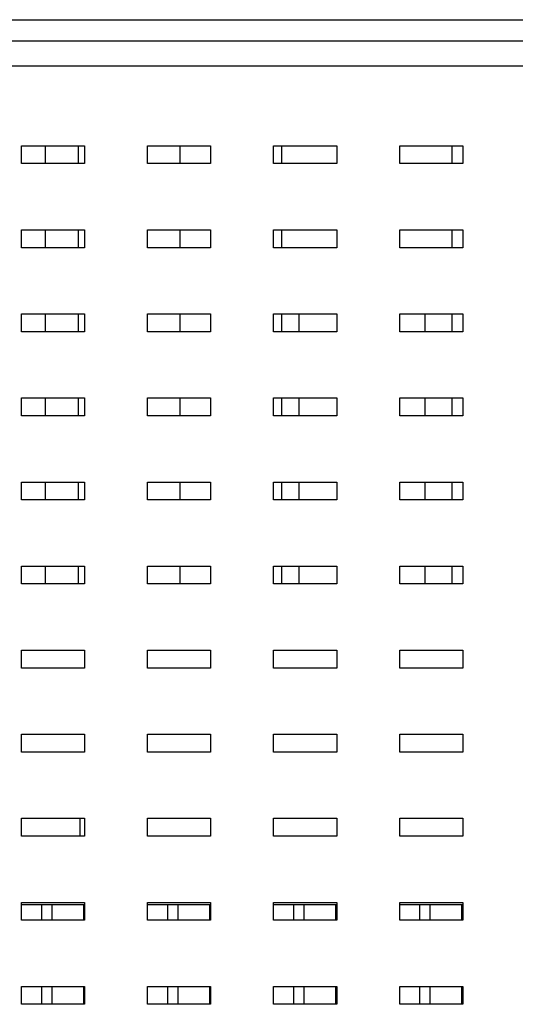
# Model space of a CAD drawing. Extents: x 879 to 1770, y -20 to 610.
# Tile 24 of 27: x 1474 to 1498, y 216 to 263. Entities that reach past the tile are written whole.
import ezdxf

# ---------------------------------------------------------------- set-up
doc = ezdxf.new("R2010")
doc.units = 0
doc.header["$LTSCALE"] = 2
doc.header["$MEASUREMENT"] = 0
for name, color, linetype in [('3991140200_BDXF_CONTIN2162', 7, 'CONTINUOUS'), ('3991140300_CDXF_CONTIN2158', 7, 'CONTINUOUS'), ('HSK_DXF_CONTINUOUS_LINE', 7, 'CONTINUOUS'), ('MSD32_MALE_DXF_CONTINU2192', 7, 'CONTINUOUS')]:
    doc.layers.add(name, color=color, linetype=linetype)

msp = doc.modelspace()

# ---------------------------------------------------------------- linework, layer by layer
at = {"layer": '3991140200_BDXF_CONTIN2162', "color": 7, "linetype": 'Continuous'}
for p, q in [((1419.298, 260.342), (1508.598, 260.342)), ((1474.098, 255.692), (1474.098, 256.542)), ((1474.098, 256.542), (1477.098, 256.542)), ((1477.098, 256.542), (1477.098, 255.692)), ((1480.098, 255.692), (1480.098, 256.542)), ((1480.098, 256.542), (1483.098, 256.542)), ((1483.098, 256.542), (1483.098, 255.692)), ((1486.098, 255.692), (1486.098, 256.542)), ((1486.098, 256.542), (1489.098, 256.542)), ((1489.098, 256.542), (1489.098, 255.692)), ((1492.098, 255.692), (1492.098, 256.542)), ((1492.098, 256.542), (1495.098, 256.542)), ((1495.098, 256.542), (1495.098, 255.692)), ((1477.098, 255.692), (1474.098, 255.692)), ((1483.098, 255.692), (1480.098, 255.692)), ((1489.098, 255.692), (1486.098, 255.692)), ((1495.098, 255.692), (1492.098, 255.692)), ((1474.098, 251.692), (1474.098, 252.542)), ((1474.098, 252.542), (1477.098, 252.542)), ((1477.098, 252.542), (1477.098, 251.692)), ((1480.098, 251.692), (1480.098, 252.542)), ((1480.098, 252.542), (1483.098, 252.542)), ((1483.098, 252.542), (1483.098, 251.692)), ((1486.098, 251.692), (1486.098, 252.542)), ((1486.098, 252.542), (1489.098, 252.542)), ((1489.098, 252.542), (1489.098, 251.692)), ((1492.098, 251.692), (1492.098, 252.542)), ((1492.098, 252.542), (1495.098, 252.542)), ((1495.098, 252.542), (1495.098, 251.692)), ((1477.098, 251.692), (1474.098, 251.692)), ((1483.098, 251.692), (1480.098, 251.692)), ((1489.098, 251.692), (1486.098, 251.692)), ((1495.098, 251.692), (1492.098, 251.692)), ((1474.098, 247.692), (1474.098, 248.542)), ((1474.098, 248.542), (1477.098, 248.542)), ((1477.098, 248.542), (1477.098, 247.692)), ((1480.098, 247.692), (1480.098, 248.542)), ((1480.098, 248.542), (1483.098, 248.542)), ((1483.098, 248.542), (1483.098, 247.692)), ((1486.098, 247.692), (1486.098, 248.542)), ((1486.098, 248.542), (1489.098, 248.542)), ((1489.098, 248.542), (1489.098, 247.692)), ((1492.098, 247.692), (1492.098, 248.542)), ((1492.098, 248.542), (1495.098, 248.542)), ((1495.098, 248.542), (1495.098, 247.692)), ((1477.098, 247.692), (1474.098, 247.692)), ((1483.098, 247.692), (1480.098, 247.692)), ((1489.098, 247.692), (1486.098, 247.692)), ((1495.098, 247.692), (1492.098, 247.692)), ((1474.098, 243.692), (1474.098, 244.542)), ((1474.098, 244.542), (1477.098, 244.542)), ((1477.098, 244.542), (1477.098, 243.692)), ((1480.098, 243.692), (1480.098, 244.542)), ((1480.098, 244.542), (1483.098, 244.542)), ((1483.098, 244.542), (1483.098, 243.692)), ((1486.098, 243.692), (1486.098, 244.542)), ((1486.098, 244.542), (1489.098, 244.542)), ((1489.098, 244.542), (1489.098, 243.692)), ((1492.098, 244.542), (1495.098, 244.542)), ((1492.098, 243.692), (1492.098, 244.542)), ((1495.098, 244.542), (1495.098, 243.692)), ((1477.098, 243.692), (1474.098, 243.692)), ((1483.098, 243.692), (1480.098, 243.692)), ((1489.098, 243.692), (1486.098, 243.692)), ((1495.098, 243.692), (1492.098, 243.692)), ((1474.098, 239.692), (1474.098, 240.542)), ((1474.098, 240.542), (1477.098, 240.542)), ((1477.098, 240.542), (1477.098, 239.692)), ((1480.098, 239.692), (1480.098, 240.542)), ((1480.098, 240.542), (1483.098, 240.542)), ((1483.098, 240.542), (1483.098, 239.692)), ((1486.098, 239.692), (1486.098, 240.542)), ((1486.098, 240.542), (1489.098, 240.542)), ((1489.098, 240.542), (1489.098, 239.692)), ((1492.098, 240.542), (1495.098, 240.542)), ((1492.098, 239.692), (1492.098, 240.542)), ((1495.098, 240.542), (1495.098, 239.692)), ((1477.098, 239.692), (1474.098, 239.692)), ((1483.098, 239.692), (1480.098, 239.692)), ((1489.098, 239.692), (1486.098, 239.692)), ((1495.098, 239.692), (1492.098, 239.692)), ((1474.098, 235.692), (1474.098, 236.542)), ((1474.098, 236.542), (1477.098, 236.542)), ((1477.098, 236.542), (1477.098, 235.692)), ((1480.098, 235.692), (1480.098, 236.542)), ((1480.098, 236.542), (1483.098, 236.542)), ((1483.098, 236.542), (1483.098, 235.692)), ((1486.098, 236.542), (1489.098, 236.542)), ((1486.098, 235.692), (1486.098, 236.542)), ((1489.098, 236.542), (1489.098, 235.692)), ((1492.098, 236.542), (1495.098, 236.542)), ((1492.098, 235.692), (1492.098, 236.542)), ((1495.098, 236.542), (1495.098, 235.692)), ((1477.098, 235.692), (1474.098, 235.692)), ((1483.098, 235.692), (1480.098, 235.692)), ((1489.098, 235.692), (1486.098, 235.692)), ((1495.098, 235.692), (1492.098, 235.692)), ((1474.098, 231.692), (1474.098, 232.542)), ((1474.098, 232.542), (1477.098, 232.542)), ((1477.098, 232.542), (1477.098, 231.692)), ((1480.098, 232.542), (1483.098, 232.542)), ((1480.098, 231.692), (1480.098, 232.542)), ((1483.098, 232.542), (1483.098, 231.692)), ((1486.098, 232.542), (1489.098, 232.542)), ((1486.098, 231.692), (1486.098, 232.542)), ((1489.098, 232.542), (1489.098, 231.692)), ((1492.098, 232.542), (1495.098, 232.542)), ((1492.098, 231.692), (1492.098, 232.542)), ((1495.098, 232.542), (1495.098, 231.692)), ((1477.098, 231.692), (1474.098, 231.692)), ((1483.098, 231.692), (1480.098, 231.692)), ((1489.098, 231.692), (1486.098, 231.692)), ((1495.098, 231.692), (1492.098, 231.692)), ((1474.098, 228.542), (1477.098, 228.542)), ((1474.098, 227.692), (1474.098, 228.542)), ((1477.098, 228.542), (1477.098, 227.692)), ((1480.098, 228.542), (1483.098, 228.542)), ((1480.098, 227.692), (1480.098, 228.542)), ((1483.098, 228.542), (1483.098, 227.692)), ((1486.098, 228.542), (1489.098, 228.542)), ((1486.098, 227.692), (1486.098, 228.542)), ((1489.098, 228.542), (1489.098, 227.692)), ((1492.098, 228.542), (1495.098, 228.542)), ((1492.098, 227.692), (1492.098, 228.542)), ((1495.098, 228.542), (1495.098, 227.692)), ((1477.098, 227.692), (1474.098, 227.692)), ((1483.098, 227.692), (1480.098, 227.692)), ((1489.098, 227.692), (1486.098, 227.692)), ((1495.098, 227.692), (1492.098, 227.692)), ((1474.098, 224.542), (1477.098, 224.542)), ((1474.098, 223.692), (1474.098, 224.542)), ((1477.098, 224.542), (1477.098, 223.692)), ((1480.098, 224.542), (1483.098, 224.542)), ((1480.098, 223.692), (1480.098, 224.542)), ((1483.098, 224.542), (1483.098, 223.692)), ((1486.098, 224.542), (1489.098, 224.542)), ((1486.098, 223.692), (1486.098, 224.542)), ((1489.098, 224.542), (1489.098, 223.692)), ((1492.098, 224.542), (1495.098, 224.542)), ((1492.098, 223.692), (1492.098, 224.542)), ((1495.098, 224.542), (1495.098, 223.692)), ((1477.098, 223.692), (1474.098, 223.692)), ((1483.098, 223.692), (1480.098, 223.692)), ((1489.098, 223.692), (1486.098, 223.692)), ((1495.098, 223.692), (1492.098, 223.692)), ((1474.098, 220.542), (1477.098, 220.542)), ((1474.098, 219.692), (1474.098, 220.542)), ((1477.098, 220.542), (1477.098, 219.692)), ((1480.098, 220.542), (1483.098, 220.542)), ((1480.098, 219.692), (1480.098, 220.542)), ((1483.098, 220.542), (1483.098, 219.692)), ((1486.098, 220.542), (1489.098, 220.542)), ((1486.098, 219.692), (1486.098, 220.542)), ((1489.098, 220.542), (1489.098, 219.692)), ((1492.098, 220.542), (1495.098, 220.542)), ((1492.098, 219.692), (1492.098, 220.542)), ((1495.098, 220.542), (1495.098, 219.692)), ((1477.098, 219.692), (1474.098, 219.692)), ((1483.098, 219.692), (1480.098, 219.692)), ((1489.098, 219.692), (1486.098, 219.692)), ((1495.098, 219.692), (1492.098, 219.692)), ((1474.098, 216.542), (1477.098, 216.542)), ((1474.098, 215.692), (1474.098, 216.542)), ((1477.098, 216.542), (1477.098, 215.692)), ((1480.098, 216.542), (1483.098, 216.542)), ((1480.098, 215.692), (1480.098, 216.542)), ((1483.098, 216.542), (1483.098, 215.692)), ((1486.098, 216.542), (1489.098, 216.542)), ((1486.098, 215.692), (1486.098, 216.542)), ((1489.098, 216.542), (1489.098, 215.692)), ((1492.098, 216.542), (1495.098, 216.542)), ((1492.098, 215.692), (1492.098, 216.542)), ((1495.098, 216.542), (1495.098, 215.692)), ((1477.098, 215.692), (1474.098, 215.692)), ((1483.098, 215.692), (1480.098, 215.692)), ((1489.098, 215.692), (1486.098, 215.692)), ((1495.098, 215.692), (1492.098, 215.692))]:
    msp.add_line(p, q, dxfattribs=at)
at = {"layer": '3991140300_CDXF_CONTIN2158', "color": 3, "linetype": 'Continuous'}
msp.add_line((1418.098, 262.542), (1514.098, 262.542), dxfattribs=at)
at = {"layer": '3991140300_CDXF_CONTIN2158', "color": 7, "linetype": 'Continuous'}
for p, q in [((1419.098, 261.542), (1508.598, 261.542)), ((1487.298, 248.542), (1487.298, 247.692)), ((1493.298, 248.542), (1493.298, 247.692)), ((1487.298, 244.542), (1487.298, 243.692)), ((1493.298, 244.542), (1493.298, 243.692)), ((1487.298, 240.542), (1487.298, 239.692)), ((1493.298, 240.542), (1493.298, 239.692)), ((1487.298, 236.542), (1487.298, 235.692)), ((1493.298, 236.542), (1493.298, 235.692))]:
    msp.add_line(p, q, dxfattribs=at)
at = {"layer": 'HSK_DXF_CONTINUOUS_LINE', "color": 7, "linetype": 'Continuous'}
for p, q in [((1475.214, 256.542), (1475.214, 255.692)), ((1476.814, 255.692), (1476.814, 256.542)), ((1481.654, 255.692), (1481.654, 256.542)), ((1486.494, 255.692), (1486.494, 256.542)), ((1494.574, 256.542), (1494.574, 255.692)), ((1475.214, 252.542), (1475.214, 251.692)), ((1476.814, 251.692), (1476.814, 252.542)), ((1481.654, 251.692), (1481.654, 252.542)), ((1486.494, 251.692), (1486.494, 252.542)), ((1494.574, 252.542), (1494.574, 251.692)), ((1475.214, 248.542), (1475.214, 247.692)), ((1476.814, 247.692), (1476.814, 248.542)), ((1481.654, 247.692), (1481.654, 248.542)), ((1486.494, 247.692), (1486.494, 248.542)), ((1494.574, 248.542), (1494.574, 247.692)), ((1475.214, 244.542), (1475.214, 243.692)), ((1476.814, 243.692), (1476.814, 244.542)), ((1481.654, 243.692), (1481.654, 244.542)), ((1486.494, 243.692), (1486.494, 244.542)), ((1494.574, 244.542), (1494.574, 243.692)), ((1475.214, 240.542), (1475.214, 239.692)), ((1476.814, 239.692), (1476.814, 240.542)), ((1481.654, 239.692), (1481.654, 240.542)), ((1486.494, 239.692), (1486.494, 240.542)), ((1494.574, 240.542), (1494.574, 239.692)), ((1475.214, 236.542), (1475.214, 235.692)), ((1476.814, 235.692), (1476.814, 236.542)), ((1481.654, 235.692), (1481.654, 236.542)), ((1486.494, 235.692), (1486.494, 236.542)), ((1494.574, 236.542), (1494.574, 235.692)), ((1476.864, 224.542), (1476.864, 223.692))]:
    msp.add_line(p, q, dxfattribs=at)
at = {"layer": 'MSD32_MALE_DXF_CONTINU2192', "color": 7, "linetype": 'Continuous'}
for p, q in [((1474.098, 220.442), (1477.098, 220.442)), ((1475.048, 220.442), (1475.048, 219.692)), ((1475.548, 219.692), (1475.548, 220.442)), ((1477.048, 220.442), (1477.048, 219.692)), ((1480.098, 220.442), (1483.098, 220.442)), ((1481.048, 220.442), (1481.048, 219.692)), ((1481.548, 219.692), (1481.548, 220.442)), ((1483.048, 220.442), (1483.048, 219.692)), ((1486.098, 220.442), (1489.098, 220.442)), ((1487.048, 220.442), (1487.048, 219.692)), ((1487.548, 219.692), (1487.548, 220.442)), ((1489.048, 220.442), (1489.048, 219.692)), ((1492.098, 220.442), (1495.098, 220.442)), ((1493.048, 220.442), (1493.048, 219.692)), ((1493.548, 219.692), (1493.548, 220.442)), ((1495.048, 220.442), (1495.048, 219.692)), ((1475.048, 216.542), (1475.048, 215.692)), ((1475.548, 215.692), (1475.548, 216.542)), ((1477.048, 216.542), (1477.048, 215.692)), ((1481.048, 216.542), (1481.048, 215.692)), ((1481.548, 215.692), (1481.548, 216.542)), ((1483.048, 216.542), (1483.048, 215.692)), ((1487.048, 216.542), (1487.048, 215.692)), ((1487.548, 215.692), (1487.548, 216.542)), ((1489.048, 216.542), (1489.048, 215.692)), ((1493.048, 216.542), (1493.048, 215.692)), ((1493.548, 215.692), (1493.548, 216.542)), ((1495.048, 216.542), (1495.048, 215.692))]:
    msp.add_line(p, q, dxfattribs=at)

doc.saveas('drawing.dxf')
